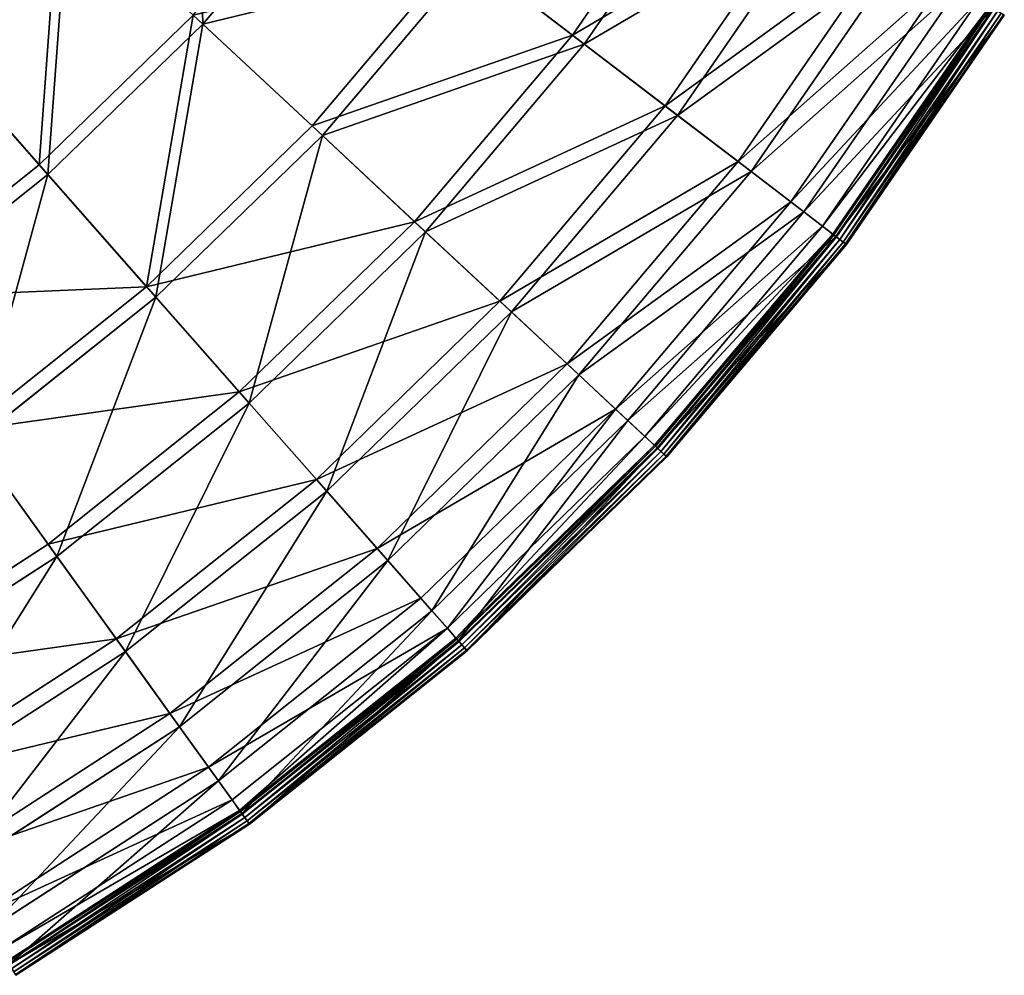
# Model space of a CAD drawing. Extents: x 0 to 1230, y 0 to 270.
# Tile 31 of 245: x 203 to 250, y 18 to 64. Entities that reach past the tile are written whole.
import ezdxf

# ---------------------------------------------------------------- set-up
doc = ezdxf.new("R2010")
doc.units = 0
doc.layers.get('0').update_dxf_attribs({"color": 13, "linetype": 'CONTINUOUS'})

# ---------------------------------------------------------------- blocks, each defined once
blk = doc.blocks.new('GROUP_6')
for p, q in [((229.505, 63.024, 62.412), (236.12, 72.62, 62.412)), ((236.726, 72.244, 62.794), (230.072, 62.591, 62.794)), ((218.531, 71.411, 84.507), (211.883, 63.545, 84.507)), ((205.456, 69.541, 94.193), (211.883, 63.545, 84.507)), ((233.924, 59.646, 50.667), (240.848, 69.692, 50.667)), ((241.484, 69.298, 50.977), (234.518, 59.192, 50.977)), ((237.406, 56.985, 38.433), (244.574, 67.385, 38.433)), ((217.092, 58.685, 73.557), (224.191, 67.085, 73.557)), ((224.726, 66.677, 74.007), (217.583, 58.226, 74.007)), ((229.505, 63.024, 62.412), (224.191, 67.085, 73.557)), ((224.726, 66.677, 74.007), (230.072, 62.591, 62.794)), ((245.233, 66.977, 38.668), (238.021, 56.515, 38.668)), ((239.917, 55.066, 25.83), (247.262, 65.721, 25.83)), ((247.936, 65.303, 25.988), (240.547, 54.584, 25.988)), ((241.433, 53.906, 12.977), (248.884, 64.716, 12.977)), ((241.926, 53.53, 0.363), (249.412, 64.389, 0.363)), ((249.466, 64.355, 0.165), (241.977, 53.491, 0.165)), ((204.082, 56.837, 83.993), (211.426, 63.971, 83.993)), ((217.092, 58.685, 73.557), (211.426, 63.971, 83.993)), ((249.569, 64.292, 13.057), (242.073, 53.417, 13.057)), ((249.598, 64.274, 0.024), (242.1, 53.397, 0.024)), ((242.263, 53.273, -0.02), (249.772, 64.166, -0.02)), ((242.421, 53.152, 0.044), (249.941, 64.061, 0.044)), ((242.533, 53.066, 0.199), (250.061, 63.987, 0.199)), ((242.568, 53.039, 0.403), (250.098, 63.964, 0.403)), ((204.082, 56.837, 83.993), (198.31, 63.395, 93.62)), ((211.883, 63.545, 84.507), (204.495, 56.368, 84.507)), ((211.883, 63.545, 84.507), (217.583, 58.226, 74.007)), ((198.687, 62.966, 94.193), (204.495, 56.368, 84.507)), ((221.981, 54.122, 62.412), (229.505, 63.024, 62.412)), ((233.924, 59.646, 50.667), (229.505, 63.024, 62.412)), ((230.072, 62.591, 62.794), (222.503, 53.636, 62.794)), ((230.072, 62.591, 62.794), (234.518, 59.192, 50.977)), ((226.048, 50.328, 50.667), (233.924, 59.646, 50.667)), ((237.406, 56.985, 38.433), (233.924, 59.646, 50.667)), ((234.518, 59.192, 50.977), (226.594, 49.818, 50.977)), ((234.518, 59.192, 50.977), (238.021, 56.515, 38.668)), ((209.203, 51.021, 73.557), (217.092, 58.685, 73.557)), ((217.583, 58.226, 74.007), (209.647, 50.516, 74.007)), ((221.981, 54.122, 62.412), (217.092, 58.685, 73.557)), ((217.583, 58.226, 74.007), (222.503, 53.636, 62.794)), ((196.075, 50.458, 83.993), (204.082, 56.837, 83.993)), ((209.203, 51.021, 73.557), (204.082, 56.837, 83.993)), ((229.252, 47.338, 38.433), (237.406, 56.985, 38.433)), ((239.917, 55.066, 25.83), (237.406, 56.985, 38.433)), ((204.495, 56.368, 84.507), (196.44, 49.95, 84.507)), ((204.495, 56.368, 84.507), (209.647, 50.516, 74.007)), ((238.021, 56.515, 38.668), (229.818, 46.81, 38.668)), ((238.021, 56.515, 38.668), (240.547, 54.584, 25.988)), ((231.563, 45.182, 25.83), (239.917, 55.066, 25.83)), ((241.433, 53.906, 12.977), (239.917, 55.066, 25.83)), ((240.547, 54.584, 25.988), (232.143, 44.64, 25.988)), ((240.547, 54.584, 25.988), (242.073, 53.417, 13.057)), ((213.622, 46.001, 62.412), (221.981, 54.122, 62.412)), ((226.048, 50.328, 50.667), (221.981, 54.122, 62.412)), ((222.503, 53.636, 62.794), (214.093, 45.466, 62.794)), ((222.503, 53.636, 62.794), (226.594, 49.818, 50.977)), ((232.959, 43.88, 12.977), (241.433, 53.906, 12.977)), ((233.412, 43.456, 0.363), (241.926, 53.53, 0.363)), ((241.926, 53.53, 0.363), (241.433, 53.906, 12.977)), ((241.926, 53.53, 0.363), (241.977, 53.491, 0.165)), ((241.977, 53.491, 0.165), (233.459, 43.413, 0.165)), ((242.073, 53.417, 13.057), (233.548, 43.33, 13.057)), ((242.1, 53.397, 0.024), (233.572, 43.307, 0.024)), ((233.722, 43.167, -0.02), (242.263, 53.273, -0.02)), ((233.868, 43.032, 0.044), (242.421, 53.152, 0.044)), ((233.97, 42.936, 0.199), (242.533, 53.066, 0.199)), ((241.977, 53.491, 0.165), (242.1, 53.397, 0.024)), ((242.073, 53.417, 13.057), (242.568, 53.039, 0.403)), ((242.1, 53.397, 0.024), (242.263, 53.273, -0.02)), ((242.421, 53.152, 0.044), (242.263, 53.273, -0.02)), ((242.533, 53.066, 0.199), (242.421, 53.152, 0.044)), ((242.568, 53.039, 0.403), (242.533, 53.066, 0.199)), ((234.003, 42.906, 0.403), (242.568, 53.039, 0.403)), ((200.6, 44.167, 73.557), (209.203, 51.021, 73.557)), ((213.622, 46.001, 62.412), (209.203, 51.021, 73.557)), ((209.647, 50.516, 74.007), (200.993, 43.621, 74.007)), ((209.647, 50.516, 74.007), (214.093, 45.466, 62.794)), ((217.297, 41.826, 50.667), (226.048, 50.328, 50.667)), ((229.252, 47.338, 38.433), (226.048, 50.328, 50.667)), ((226.594, 49.818, 50.977), (217.79, 41.265, 50.977)), ((226.594, 49.818, 50.977), (229.818, 46.81, 38.668)), ((220.192, 38.537, 38.433), (229.252, 47.338, 38.433)), ((231.563, 45.182, 25.83), (229.252, 47.338, 38.433)), ((229.818, 46.81, 38.668), (220.704, 37.956, 38.668)), ((229.818, 46.81, 38.668), (232.143, 44.64, 25.988)), ((204.506, 38.738, 62.412), (213.622, 46.001, 62.412)), ((217.297, 41.826, 50.667), (213.622, 46.001, 62.412)), ((214.093, 45.466, 62.794), (204.923, 38.159, 62.794)), ((214.093, 45.466, 62.794), (217.79, 41.265, 50.977)), ((222.281, 36.164, 25.83), (231.563, 45.182, 25.83)), ((232.959, 43.88, 12.977), (231.563, 45.182, 25.83)), ((232.143, 44.64, 25.988), (222.805, 35.569, 25.988)), ((232.143, 44.64, 25.988), (233.548, 43.33, 13.057)), ((204.506, 38.738, 62.412), (200.6, 44.167, 73.557)), ((223.542, 34.732, 12.977), (232.959, 43.88, 12.977)), ((233.412, 43.456, 0.363), (232.959, 43.88, 12.977)), ((200.993, 43.621, 74.007), (204.923, 38.159, 62.794)), ((223.952, 34.266, 0.363), (233.412, 43.456, 0.363)), ((233.459, 43.413, 0.165), (223.994, 34.218, 0.165)), ((233.548, 43.33, 13.057), (224.074, 34.127, 13.057)), ((233.572, 43.307, 0.024), (224.097, 34.102, 0.024)), ((233.412, 43.456, 0.363), (233.459, 43.413, 0.165)), ((233.459, 43.413, 0.165), (233.572, 43.307, 0.024)), ((233.548, 43.33, 13.057), (234.003, 42.906, 0.403)), ((233.572, 43.307, 0.024), (233.722, 43.167, -0.02)), ((224.232, 33.948, -0.02), (233.722, 43.167, -0.02)), ((224.363, 33.799, 0.044), (233.868, 43.032, 0.044)), ((224.456, 33.693, 0.199), (233.97, 42.936, 0.199)), ((224.486, 33.66, 0.403), (234.003, 42.906, 0.403)), ((233.868, 43.032, 0.044), (233.722, 43.167, -0.02)), ((233.97, 42.936, 0.199), (233.868, 43.032, 0.044)), ((234.003, 42.906, 0.403), (233.97, 42.936, 0.199)), ((207.754, 34.224, 50.667), (217.297, 41.826, 50.667)), ((220.192, 38.537, 38.433), (217.297, 41.826, 50.667)), ((217.79, 41.265, 50.977), (208.191, 33.617, 50.977)), ((217.79, 41.265, 50.977), (220.704, 37.956, 38.668)), ((194.722, 32.404, 62.412), (204.506, 38.738, 62.412)), ((207.754, 34.224, 50.667), (204.506, 38.738, 62.412)), ((210.313, 30.666, 38.433), (220.192, 38.537, 38.433)), ((222.281, 36.164, 25.83), (220.192, 38.537, 38.433)), ((204.923, 38.159, 62.794), (195.08, 31.787, 62.794)), ((204.923, 38.159, 62.794), (208.191, 33.617, 50.977)), ((220.704, 37.956, 38.668), (210.766, 30.038, 38.668)), ((220.704, 37.956, 38.668), (222.805, 35.569, 25.988)), ((212.159, 28.1, 25.83), (222.281, 36.164, 25.83)), ((223.542, 34.732, 12.977), (222.281, 36.164, 25.83)), ((222.805, 35.569, 25.988), (212.623, 27.456, 25.988)), ((222.805, 35.569, 25.988), (224.074, 34.127, 13.057)), ((213.274, 26.551, 12.977), (223.542, 34.732, 12.977)), ((223.952, 34.266, 0.363), (223.542, 34.732, 12.977)), ((197.512, 27.593, 50.667), (207.754, 34.224, 50.667)), ((210.313, 30.666, 38.433), (207.754, 34.224, 50.667)), ((213.636, 26.047, 0.363), (223.952, 34.266, 0.363)), ((223.994, 34.218, 0.165), (213.674, 25.995, 0.165)), ((224.074, 34.127, 13.057), (213.744, 25.897, 13.057)), ((224.097, 34.102, 0.024), (213.764, 25.87, 0.024)), ((213.884, 25.704, -0.02), (224.232, 33.948, -0.02)), ((223.952, 34.266, 0.363), (223.994, 34.218, 0.165)), ((223.994, 34.218, 0.165), (224.097, 34.102, 0.024)), ((224.074, 34.127, 13.057), (224.486, 33.66, 0.403)), ((224.097, 34.102, 0.024), (224.232, 33.948, -0.02)), ((224.363, 33.799, 0.044), (224.232, 33.948, -0.02)), ((208.191, 33.617, 50.977), (197.887, 26.946, 50.977)), ((208.191, 33.617, 50.977), (210.766, 30.038, 38.668)), ((214, 25.542, 0.044), (224.363, 33.799, 0.044)), ((214.082, 25.428, 0.199), (224.456, 33.693, 0.199)), ((214.108, 25.392, 0.403), (224.486, 33.66, 0.403)), ((224.456, 33.693, 0.199), (224.363, 33.799, 0.044)), ((224.486, 33.66, 0.403), (224.456, 33.693, 0.199)), ((199.711, 23.802, 38.433), (210.313, 30.666, 38.433)), ((212.159, 28.1, 25.83), (210.313, 30.666, 38.433)), ((210.766, 30.038, 38.668), (200.099, 23.132, 38.668)), ((210.766, 30.038, 38.668), (212.623, 27.456, 25.988)), ((201.296, 21.067, 25.83), (212.159, 28.1, 25.83)), ((213.274, 26.551, 12.977), (212.159, 28.1, 25.83)), ((212.623, 27.456, 25.988), (201.694, 20.381, 25.988)), ((212.623, 27.456, 25.988), (213.744, 25.897, 13.057)), ((202.254, 19.416, 12.977), (213.274, 26.551, 12.977)), ((213.636, 26.047, 0.363), (213.274, 26.551, 12.977)), ((202.565, 18.879, 0.363), (213.636, 26.047, 0.363)), ((213.674, 25.995, 0.165), (202.597, 18.824, 0.165)), ((213.744, 25.897, 13.057), (202.658, 18.719, 13.057)), ((213.764, 25.87, 0.024), (202.675, 18.69, 0.024)), ((213.636, 26.047, 0.363), (213.674, 25.995, 0.165)), ((213.674, 25.995, 0.165), (213.764, 25.87, 0.024)), ((213.744, 25.897, 13.057), (214.108, 25.392, 0.403)), ((213.764, 25.87, 0.024), (213.884, 25.704, -0.02)), ((202.777, 18.513, -0.02), (213.884, 25.704, -0.02)), ((202.877, 18.341, 0.044), (214, 25.542, 0.044)), ((202.948, 18.219, 0.199), (214.082, 25.428, 0.199)), ((202.97, 18.181, 0.403), (214.108, 25.392, 0.403)), ((214, 25.542, 0.044), (213.884, 25.704, -0.02)), ((214.082, 25.428, 0.199), (214, 25.542, 0.044)), ((214.108, 25.392, 0.403), (214.082, 25.428, 0.199))]:
    blk.add_line(p, q)
mesh = blk.add_polyface()
corners = [(211.883, 63.545, 84.507), (211.548, 76.749, 94.193), (205.456, 69.541, 94.193), (218.531, 71.411, 84.507)]
mesh.append_faces([[corners[k] for k in face] for face in [(0, 1, 2), (1, 0, 3)]], dxfattribs={"vtx0": -1})
mesh = blk.add_polyface()
corners = [(197.991, 76.507, 102.346), (198.31, 63.395, 93.62), (191.941, 70.63, 102.346), (205.038, 69.931, 93.62)]
mesh.append_faces([[corners[k] for k in face] for face in [(0, 1, 2), (1, 0, 3)]], dxfattribs={"vtx0": -1})
mesh = blk.add_polyface()
corners = [(198.687, 62.966, 94.193), (198.366, 76.157, 102.972), (192.279, 70.245, 102.972), (205.456, 69.541, 94.193)]
mesh.append_faces([[corners[k] for k in face] for face in [(0, 1, 2), (1, 0, 3)]], dxfattribs={"vtx0": -1})
mesh = blk.add_polyface()
corners = [(224.191, 67.085, 73.557), (236.12, 72.62, 62.412), (229.505, 63.024, 62.412), (230.434, 76.141, 73.557)]
mesh.append_faces([[corners[k] for k in face] for face in [(0, 1, 2), (1, 0, 3)]], dxfattribs={"vtx0": -1})
mesh = blk.add_polyface()
corners = [(236.726, 72.244, 62.794), (224.726, 66.677, 74.007), (230.072, 62.591, 62.794), (231.006, 75.787, 74.007)]
mesh.append_faces([[corners[k] for k in face] for face in [(0, 1, 2), (1, 0, 3)]], dxfattribs={"vtx0": -1})
mesh = blk.add_polyface()
corners = [(229.505, 63.024, 62.412), (240.848, 69.692, 50.667), (233.924, 59.646, 50.667), (236.12, 72.62, 62.412)]
mesh.append_faces([[corners[k] for k in face] for face in [(0, 1, 2), (1, 0, 3)]], dxfattribs={"vtx0": -1})
mesh = blk.add_polyface()
corners = [(241.484, 69.298, 50.977), (230.072, 62.591, 62.794), (234.518, 59.192, 50.977), (236.726, 72.244, 62.794)]
mesh.append_faces([[corners[k] for k in face] for face in [(0, 1, 2), (1, 0, 3)]], dxfattribs={"vtx0": -1})
mesh = blk.add_polyface()
corners = [(211.426, 63.971, 83.993), (224.191, 67.085, 73.557), (217.092, 58.685, 73.557), (218.035, 71.791, 83.993)]
mesh.append_faces([[corners[k] for k in face] for face in [(0, 1, 2), (1, 0, 3)]], dxfattribs={"vtx0": -1})
mesh = blk.add_polyface()
corners = [(224.726, 66.677, 74.007), (211.883, 63.545, 84.507), (217.583, 58.226, 74.007), (218.531, 71.411, 84.507)]
mesh.append_faces([[corners[k] for k in face] for face in [(0, 1, 2), (1, 0, 3)]], dxfattribs={"vtx0": -1})
mesh = blk.add_polyface()
corners = [(205.038, 69.931, 93.62), (204.082, 56.837, 83.993), (198.31, 63.395, 93.62), (211.426, 63.971, 83.993)]
mesh.append_faces([[corners[k] for k in face] for face in [(0, 1, 2), (1, 0, 3)]], dxfattribs={"vtx0": -1})
mesh = blk.add_polyface()
corners = [(204.495, 56.368, 84.507), (205.456, 69.541, 94.193), (198.687, 62.966, 94.193), (211.883, 63.545, 84.507)]
mesh.append_faces([[corners[k] for k in face] for face in [(0, 1, 2), (1, 0, 3)]], dxfattribs={"vtx0": -1})
mesh = blk.add_polyface()
corners = [(233.924, 59.646, 50.667), (244.574, 67.385, 38.433), (237.406, 56.985, 38.433), (240.848, 69.692, 50.667)]
mesh.append_faces([[corners[k] for k in face] for face in [(0, 1, 2), (1, 0, 3)]], dxfattribs={"vtx0": -1})
mesh = blk.add_polyface()
corners = [(245.233, 66.977, 38.668), (234.518, 59.192, 50.977), (238.021, 56.515, 38.668), (241.484, 69.298, 50.977)]
mesh.append_faces([[corners[k] for k in face] for face in [(0, 1, 2), (1, 0, 3)]], dxfattribs={"vtx0": -1})
mesh = blk.add_polyface()
corners = [(237.406, 56.985, 38.433), (247.262, 65.721, 25.83), (239.917, 55.066, 25.83), (244.574, 67.385, 38.433)]
mesh.append_faces([[corners[k] for k in face] for face in [(0, 1, 2), (1, 0, 3)]], dxfattribs={"vtx0": -1})
mesh = blk.add_polyface()
corners = [(217.092, 58.685, 73.557), (229.505, 63.024, 62.412), (221.981, 54.122, 62.412), (224.191, 67.085, 73.557)]
mesh.append_faces([[corners[k] for k in face] for face in [(0, 1, 2), (1, 0, 3)]], dxfattribs={"vtx0": -1})
mesh = blk.add_polyface()
corners = [(230.072, 62.591, 62.794), (217.583, 58.226, 74.007), (222.503, 53.636, 62.794), (224.726, 66.677, 74.007)]
mesh.append_faces([[corners[k] for k in face] for face in [(0, 1, 2), (1, 0, 3)]], dxfattribs={"vtx0": -1})
mesh = blk.add_polyface()
corners = [(247.936, 65.303, 25.988), (238.021, 56.515, 38.668), (240.547, 54.584, 25.988), (245.233, 66.977, 38.668)]
mesh.append_faces([[corners[k] for k in face] for face in [(0, 1, 2), (1, 0, 3)]], dxfattribs={"vtx0": -1})
mesh = blk.add_polyface()
corners = [(239.917, 55.066, 25.83), (248.884, 64.716, 12.977), (241.433, 53.906, 12.977), (247.262, 65.721, 25.83)]
mesh.append_faces([[corners[k] for k in face] for face in [(0, 1, 2), (1, 0, 3)]], dxfattribs={"vtx0": -1})
mesh = blk.add_polyface()
corners = [(249.569, 64.292, 13.057), (240.547, 54.584, 25.988), (242.073, 53.417, 13.057), (247.936, 65.303, 25.988)]
mesh.append_faces([[corners[k] for k in face] for face in [(0, 1, 2), (1, 0, 3)]], dxfattribs={"vtx0": -1})
mesh = blk.add_polyface()
corners = [(241.433, 53.906, 12.977), (249.412, 64.389, 0.363), (241.926, 53.53, 0.363), (248.884, 64.716, 12.977)]
mesh.append_faces([[corners[k] for k in face] for face in [(0, 1, 2), (1, 0, 3)]], dxfattribs={"vtx0": -1})
mesh = blk.add_polyface()
corners = [(241.926, 53.53, 0.363), (249.466, 64.355, 0.165), (241.977, 53.491, 0.165), (249.412, 64.389, 0.363)]
mesh.append_faces([[corners[k] for k in face] for face in [(0, 1, 2), (1, 0, 3)]], dxfattribs={"vtx0": -1})
mesh = blk.add_polyface()
corners = [(249.466, 64.355, 0.165), (242.1, 53.397, 0.024), (241.977, 53.491, 0.165), (249.598, 64.274, 0.024)]
mesh.append_faces([[corners[k] for k in face] for face in [(0, 1, 2), (1, 0, 3)]], dxfattribs={"vtx0": -1})
mesh = blk.add_polyface()
corners = [(211.426, 63.971, 83.993), (209.203, 51.021, 73.557), (204.082, 56.837, 83.993), (217.092, 58.685, 73.557)]
mesh.append_faces([[corners[k] for k in face] for face in [(0, 1, 2), (1, 0, 3)]], dxfattribs={"vtx0": -1})
mesh = blk.add_polyface()
corners = [(250.098, 63.964, 0.403), (242.073, 53.417, 13.057), (242.568, 53.039, 0.403), (249.569, 64.292, 13.057)]
mesh.append_faces([[corners[k] for k in face] for face in [(0, 1, 2), (1, 0, 3)]], dxfattribs={"vtx0": -1})
mesh = blk.add_polyface()
corners = [(249.598, 64.274, 0.024), (242.263, 53.273, -0.02), (242.1, 53.397, 0.024), (249.772, 64.166, -0.02)]
mesh.append_faces([[corners[k] for k in face] for face in [(0, 1, 2), (1, 0, 3)]], dxfattribs={"vtx0": -1})
mesh = blk.add_polyface()
corners = [(249.772, 64.166, -0.02), (242.421, 53.152, 0.044), (242.263, 53.273, -0.02), (249.941, 64.061, 0.044)]
mesh.append_faces([[corners[k] for k in face] for face in [(0, 1, 2), (1, 0, 3)]], dxfattribs={"vtx0": -1})
mesh = blk.add_polyface()
corners = [(249.941, 64.061, 0.044), (242.533, 53.066, 0.199), (242.421, 53.152, 0.044), (250.061, 63.987, 0.199)]
mesh.append_faces([[corners[k] for k in face] for face in [(0, 1, 2), (1, 0, 3)]], dxfattribs={"vtx0": -1})
mesh = blk.add_polyface()
corners = [(242.533, 53.066, 0.199), (250.098, 63.964, 0.403), (242.568, 53.039, 0.403), (250.061, 63.987, 0.199)]
mesh.append_faces([[corners[k] for k in face] for face in [(0, 1, 2), (1, 0, 3)]], dxfattribs={"vtx0": -1})
mesh = blk.add_polyface()
corners = [(198.31, 63.395, 93.62), (196.075, 50.458, 83.993), (190.973, 57.549, 93.62), (204.082, 56.837, 83.993)]
mesh.append_faces([[corners[k] for k in face] for face in [(0, 1, 2), (1, 0, 3)]], dxfattribs={"vtx0": -1})
mesh = blk.add_polyface()
corners = [(209.647, 50.516, 74.007), (211.883, 63.545, 84.507), (204.495, 56.368, 84.507), (217.583, 58.226, 74.007)]
mesh.append_faces([[corners[k] for k in face] for face in [(0, 1, 2), (1, 0, 3)]], dxfattribs={"vtx0": -1})
mesh = blk.add_polyface()
corners = [(196.44, 49.95, 84.507), (198.687, 62.966, 94.193), (191.306, 57.085, 94.193), (204.495, 56.368, 84.507)]
mesh.append_faces([[corners[k] for k in face] for face in [(0, 1, 2), (1, 0, 3)]], dxfattribs={"vtx0": -1})
mesh = blk.add_polyface()
corners = [(221.981, 54.122, 62.412), (233.924, 59.646, 50.667), (226.048, 50.328, 50.667), (229.505, 63.024, 62.412)]
mesh.append_faces([[corners[k] for k in face] for face in [(0, 1, 2), (1, 0, 3)]], dxfattribs={"vtx0": -1})
mesh = blk.add_polyface()
corners = [(234.518, 59.192, 50.977), (222.503, 53.636, 62.794), (226.594, 49.818, 50.977), (230.072, 62.591, 62.794)]
mesh.append_faces([[corners[k] for k in face] for face in [(0, 1, 2), (1, 0, 3)]], dxfattribs={"vtx0": -1})
mesh = blk.add_polyface()
corners = [(226.048, 50.328, 50.667), (237.406, 56.985, 38.433), (229.252, 47.338, 38.433), (233.924, 59.646, 50.667)]
mesh.append_faces([[corners[k] for k in face] for face in [(0, 1, 2), (1, 0, 3)]], dxfattribs={"vtx0": -1})
mesh = blk.add_polyface()
corners = [(238.021, 56.515, 38.668), (226.594, 49.818, 50.977), (229.818, 46.81, 38.668), (234.518, 59.192, 50.977)]
mesh.append_faces([[corners[k] for k in face] for face in [(0, 1, 2), (1, 0, 3)]], dxfattribs={"vtx0": -1})
mesh = blk.add_polyface()
corners = [(209.203, 51.021, 73.557), (221.981, 54.122, 62.412), (213.622, 46.001, 62.412), (217.092, 58.685, 73.557)]
mesh.append_faces([[corners[k] for k in face] for face in [(0, 1, 2), (1, 0, 3)]], dxfattribs={"vtx0": -1})
mesh = blk.add_polyface()
corners = [(217.583, 58.226, 74.007), (214.093, 45.466, 62.794), (222.503, 53.636, 62.794), (209.647, 50.516, 74.007)]
mesh.append_faces([[corners[k] for k in face] for face in [(0, 1, 2), (1, 0, 3)]], dxfattribs={"vtx0": -1})
mesh = blk.add_polyface()
corners = [(196.075, 50.458, 83.993), (209.203, 51.021, 73.557), (200.6, 44.167, 73.557), (204.082, 56.837, 83.993)]
mesh.append_faces([[corners[k] for k in face] for face in [(0, 1, 2), (1, 0, 3)]], dxfattribs={"vtx0": -1})
mesh = blk.add_polyface()
corners = [(229.252, 47.338, 38.433), (239.917, 55.066, 25.83), (231.563, 45.182, 25.83), (237.406, 56.985, 38.433)]
mesh.append_faces([[corners[k] for k in face] for face in [(0, 1, 2), (1, 0, 3)]], dxfattribs={"vtx0": -1})
mesh = blk.add_polyface()
corners = [(204.495, 56.368, 84.507), (200.993, 43.621, 74.007), (209.647, 50.516, 74.007), (196.44, 49.95, 84.507)]
mesh.append_faces([[corners[k] for k in face] for face in [(0, 1, 2), (1, 0, 3)]], dxfattribs={"vtx0": -1})
mesh = blk.add_polyface()
corners = [(240.547, 54.584, 25.988), (229.818, 46.81, 38.668), (232.143, 44.64, 25.988), (238.021, 56.515, 38.668)]
mesh.append_faces([[corners[k] for k in face] for face in [(0, 1, 2), (1, 0, 3)]], dxfattribs={"vtx0": -1})
mesh = blk.add_polyface()
corners = [(231.563, 45.182, 25.83), (241.433, 53.906, 12.977), (232.959, 43.88, 12.977), (239.917, 55.066, 25.83)]
mesh.append_faces([[corners[k] for k in face] for face in [(0, 1, 2), (1, 0, 3)]], dxfattribs={"vtx0": -1})
mesh = blk.add_polyface()
corners = [(242.073, 53.417, 13.057), (232.143, 44.64, 25.988), (233.548, 43.33, 13.057), (240.547, 54.584, 25.988)]
mesh.append_faces([[corners[k] for k in face] for face in [(0, 1, 2), (1, 0, 3)]], dxfattribs={"vtx0": -1})
mesh = blk.add_polyface()
corners = [(213.622, 46.001, 62.412), (226.048, 50.328, 50.667), (217.297, 41.826, 50.667), (221.981, 54.122, 62.412)]
mesh.append_faces([[corners[k] for k in face] for face in [(0, 1, 2), (1, 0, 3)]], dxfattribs={"vtx0": -1})
mesh = blk.add_polyface()
corners = [(222.503, 53.636, 62.794), (217.79, 41.265, 50.977), (226.594, 49.818, 50.977), (214.093, 45.466, 62.794)]
mesh.append_faces([[corners[k] for k in face] for face in [(0, 1, 2), (1, 0, 3)]], dxfattribs={"vtx0": -1})
mesh = blk.add_polyface()
corners = [(232.959, 43.88, 12.977), (241.926, 53.53, 0.363), (233.412, 43.456, 0.363), (241.433, 53.906, 12.977)]
mesh.append_faces([[corners[k] for k in face] for face in [(0, 1, 2), (1, 0, 3)]], dxfattribs={"vtx0": -1})
mesh = blk.add_polyface()
corners = [(233.412, 43.456, 0.363), (241.977, 53.491, 0.165), (233.459, 43.413, 0.165), (241.926, 53.53, 0.363)]
mesh.append_faces([[corners[k] for k in face] for face in [(0, 1, 2), (1, 0, 3)]], dxfattribs={"vtx0": -1})
mesh = blk.add_polyface()
corners = [(241.977, 53.491, 0.165), (233.572, 43.307, 0.024), (233.459, 43.413, 0.165), (242.1, 53.397, 0.024)]
mesh.append_faces([[corners[k] for k in face] for face in [(0, 1, 2), (1, 0, 3)]], dxfattribs={"vtx0": -1})
mesh = blk.add_polyface()
corners = [(242.568, 53.039, 0.403), (233.548, 43.33, 13.057), (234.003, 42.906, 0.403), (242.073, 53.417, 13.057)]
mesh.append_faces([[corners[k] for k in face] for face in [(0, 1, 2), (1, 0, 3)]], dxfattribs={"vtx0": -1})
mesh = blk.add_polyface()
corners = [(242.1, 53.397, 0.024), (233.722, 43.167, -0.02), (233.572, 43.307, 0.024), (242.263, 53.273, -0.02)]
mesh.append_faces([[corners[k] for k in face] for face in [(0, 1, 2), (1, 0, 3)]], dxfattribs={"vtx0": -1})
mesh = blk.add_polyface()
corners = [(242.263, 53.273, -0.02), (233.868, 43.032, 0.044), (233.722, 43.167, -0.02), (242.421, 53.152, 0.044)]
mesh.append_faces([[corners[k] for k in face] for face in [(0, 1, 2), (1, 0, 3)]], dxfattribs={"vtx0": -1})
mesh = blk.add_polyface()
corners = [(242.421, 53.152, 0.044), (233.97, 42.936, 0.199), (233.868, 43.032, 0.044), (242.533, 53.066, 0.199)]
mesh.append_faces([[corners[k] for k in face] for face in [(0, 1, 2), (1, 0, 3)]], dxfattribs={"vtx0": -1})
mesh = blk.add_polyface()
corners = [(233.97, 42.936, 0.199), (242.568, 53.039, 0.403), (234.003, 42.906, 0.403), (242.533, 53.066, 0.199)]
mesh.append_faces([[corners[k] for k in face] for face in [(0, 1, 2), (1, 0, 3)]], dxfattribs={"vtx0": -1})
mesh = blk.add_polyface()
corners = [(200.6, 44.167, 73.557), (213.622, 46.001, 62.412), (204.506, 38.738, 62.412), (209.203, 51.021, 73.557)]
mesh.append_faces([[corners[k] for k in face] for face in [(0, 1, 2), (1, 0, 3)]], dxfattribs={"vtx0": -1})
mesh = blk.add_polyface()
corners = [(209.647, 50.516, 74.007), (204.923, 38.159, 62.794), (214.093, 45.466, 62.794), (200.993, 43.621, 74.007)]
mesh.append_faces([[corners[k] for k in face] for face in [(0, 1, 2), (1, 0, 3)]], dxfattribs={"vtx0": -1})
mesh = blk.add_polyface()
corners = [(217.297, 41.826, 50.667), (229.252, 47.338, 38.433), (220.192, 38.537, 38.433), (226.048, 50.328, 50.667)]
mesh.append_faces([[corners[k] for k in face] for face in [(0, 1, 2), (1, 0, 3)]], dxfattribs={"vtx0": -1})
mesh = blk.add_polyface()
corners = [(226.594, 49.818, 50.977), (220.704, 37.956, 38.668), (229.818, 46.81, 38.668), (217.79, 41.265, 50.977)]
mesh.append_faces([[corners[k] for k in face] for face in [(0, 1, 2), (1, 0, 3)]], dxfattribs={"vtx0": -1})
mesh = blk.add_polyface()
corners = [(220.192, 38.537, 38.433), (231.563, 45.182, 25.83), (222.281, 36.164, 25.83), (229.252, 47.338, 38.433)]
mesh.append_faces([[corners[k] for k in face] for face in [(0, 1, 2), (1, 0, 3)]], dxfattribs={"vtx0": -1})
mesh = blk.add_polyface()
corners = [(229.818, 46.81, 38.668), (222.805, 35.569, 25.988), (232.143, 44.64, 25.988), (220.704, 37.956, 38.668)]
mesh.append_faces([[corners[k] for k in face] for face in [(0, 1, 2), (1, 0, 3)]], dxfattribs={"vtx0": -1})
mesh = blk.add_polyface()
corners = [(204.506, 38.738, 62.412), (217.297, 41.826, 50.667), (207.754, 34.224, 50.667), (213.622, 46.001, 62.412)]
mesh.append_faces([[corners[k] for k in face] for face in [(0, 1, 2), (1, 0, 3)]], dxfattribs={"vtx0": -1})
mesh = blk.add_polyface()
corners = [(214.093, 45.466, 62.794), (208.191, 33.617, 50.977), (217.79, 41.265, 50.977), (204.923, 38.159, 62.794)]
mesh.append_faces([[corners[k] for k in face] for face in [(0, 1, 2), (1, 0, 3)]], dxfattribs={"vtx0": -1})
mesh = blk.add_polyface()
corners = [(223.542, 34.732, 12.977), (231.563, 45.182, 25.83), (232.959, 43.88, 12.977), (222.281, 36.164, 25.83)]
mesh.append_faces([[corners[k] for k in face] for face in [(0, 1, 2), (1, 0, 3)]], dxfattribs={"vtx0": -1})
mesh = blk.add_polyface()
corners = [(232.143, 44.64, 25.988), (224.074, 34.127, 13.057), (233.548, 43.33, 13.057), (222.805, 35.569, 25.988)]
mesh.append_faces([[corners[k] for k in face] for face in [(0, 1, 2), (1, 0, 3)]], dxfattribs={"vtx0": -1})
mesh = blk.add_polyface()
corners = [(194.722, 32.404, 62.412), (200.6, 44.167, 73.557), (204.506, 38.738, 62.412), (191.368, 38.19, 73.557)]
mesh.append_faces([[corners[k] for k in face] for face in [(0, 1, 2), (1, 0, 3)]], dxfattribs={"vtx0": -1})
mesh = blk.add_polyface()
corners = [(223.952, 34.266, 0.363), (232.959, 43.88, 12.977), (233.412, 43.456, 0.363), (223.542, 34.732, 12.977)]
mesh.append_faces([[corners[k] for k in face] for face in [(0, 1, 2), (1, 0, 3)]], dxfattribs={"vtx0": -1})
mesh = blk.add_polyface()
corners = [(200.993, 43.621, 74.007), (195.08, 31.787, 62.794), (204.923, 38.159, 62.794), (191.705, 37.608, 74.007)]
mesh.append_faces([[corners[k] for k in face] for face in [(0, 1, 2), (1, 0, 3)]], dxfattribs={"vtx0": -1})
mesh = blk.add_polyface()
corners = [(223.994, 34.218, 0.165), (233.412, 43.456, 0.363), (233.459, 43.413, 0.165), (223.952, 34.266, 0.363)]
mesh.append_faces([[corners[k] for k in face] for face in [(0, 1, 2), (1, 0, 3)]], dxfattribs={"vtx0": -1})
mesh = blk.add_polyface()
corners = [(233.459, 43.413, 0.165), (224.097, 34.102, 0.024), (223.994, 34.218, 0.165), (233.572, 43.307, 0.024)]
mesh.append_faces([[corners[k] for k in face] for face in [(0, 1, 2), (1, 0, 3)]], dxfattribs={"vtx0": -1})
mesh = blk.add_polyface()
corners = [(233.548, 43.33, 13.057), (224.486, 33.66, 0.403), (234.003, 42.906, 0.403), (224.074, 34.127, 13.057)]
mesh.append_faces([[corners[k] for k in face] for face in [(0, 1, 2), (1, 0, 3)]], dxfattribs={"vtx0": -1})
mesh = blk.add_polyface()
corners = [(233.572, 43.307, 0.024), (224.232, 33.948, -0.02), (224.097, 34.102, 0.024), (233.722, 43.167, -0.02)]
mesh.append_faces([[corners[k] for k in face] for face in [(0, 1, 2), (1, 0, 3)]], dxfattribs={"vtx0": -1})
mesh = blk.add_polyface()
corners = [(233.722, 43.167, -0.02), (224.363, 33.799, 0.044), (224.232, 33.948, -0.02), (233.868, 43.032, 0.044)]
mesh.append_faces([[corners[k] for k in face] for face in [(0, 1, 2), (1, 0, 3)]], dxfattribs={"vtx0": -1})
mesh = blk.add_polyface()
corners = [(233.868, 43.032, 0.044), (224.456, 33.693, 0.199), (224.363, 33.799, 0.044), (233.97, 42.936, 0.199)]
mesh.append_faces([[corners[k] for k in face] for face in [(0, 1, 2), (1, 0, 3)]], dxfattribs={"vtx0": -1})
mesh = blk.add_polyface()
corners = [(233.97, 42.936, 0.199), (224.486, 33.66, 0.403), (224.456, 33.693, 0.199), (234.003, 42.906, 0.403)]
mesh.append_faces([[corners[k] for k in face] for face in [(0, 1, 2), (1, 0, 3)]], dxfattribs={"vtx0": -1})
mesh = blk.add_polyface()
corners = [(207.754, 34.224, 50.667), (220.192, 38.537, 38.433), (210.313, 30.666, 38.433), (217.297, 41.826, 50.667)]
mesh.append_faces([[corners[k] for k in face] for face in [(0, 1, 2), (1, 0, 3)]], dxfattribs={"vtx0": -1})
mesh = blk.add_polyface()
corners = [(217.79, 41.265, 50.977), (210.766, 30.038, 38.668), (220.704, 37.956, 38.668), (208.191, 33.617, 50.977)]
mesh.append_faces([[corners[k] for k in face] for face in [(0, 1, 2), (1, 0, 3)]], dxfattribs={"vtx0": -1})
mesh = blk.add_polyface()
corners = [(194.722, 32.404, 62.412), (207.754, 34.224, 50.667), (197.512, 27.593, 50.667), (204.506, 38.738, 62.412)]
mesh.append_faces([[corners[k] for k in face] for face in [(0, 1, 2), (1, 0, 3)]], dxfattribs={"vtx0": -1})
mesh = blk.add_polyface()
corners = [(210.313, 30.666, 38.433), (222.281, 36.164, 25.83), (212.159, 28.1, 25.83), (220.192, 38.537, 38.433)]
mesh.append_faces([[corners[k] for k in face] for face in [(0, 1, 2), (1, 0, 3)]], dxfattribs={"vtx0": -1})
mesh = blk.add_polyface()
corners = [(204.923, 38.159, 62.794), (197.887, 26.946, 50.977), (208.191, 33.617, 50.977), (195.08, 31.787, 62.794)]
mesh.append_faces([[corners[k] for k in face] for face in [(0, 1, 2), (1, 0, 3)]], dxfattribs={"vtx0": -1})
mesh = blk.add_polyface()
corners = [(220.704, 37.956, 38.668), (212.623, 27.456, 25.988), (222.805, 35.569, 25.988), (210.766, 30.038, 38.668)]
mesh.append_faces([[corners[k] for k in face] for face in [(0, 1, 2), (1, 0, 3)]], dxfattribs={"vtx0": -1})
mesh = blk.add_polyface()
corners = [(212.159, 28.1, 25.83), (223.542, 34.732, 12.977), (213.274, 26.551, 12.977), (222.281, 36.164, 25.83)]
mesh.append_faces([[corners[k] for k in face] for face in [(0, 1, 2), (1, 0, 3)]], dxfattribs={"vtx0": -1})
mesh = blk.add_polyface()
corners = [(222.805, 35.569, 25.988), (213.744, 25.897, 13.057), (224.074, 34.127, 13.057), (212.623, 27.456, 25.988)]
mesh.append_faces([[corners[k] for k in face] for face in [(0, 1, 2), (1, 0, 3)]], dxfattribs={"vtx0": -1})
mesh = blk.add_polyface()
corners = [(213.636, 26.047, 0.363), (223.542, 34.732, 12.977), (223.952, 34.266, 0.363), (213.274, 26.551, 12.977)]
mesh.append_faces([[corners[k] for k in face] for face in [(0, 1, 2), (1, 0, 3)]], dxfattribs={"vtx0": -1})
mesh = blk.add_polyface()
corners = [(197.512, 27.593, 50.667), (210.313, 30.666, 38.433), (199.711, 23.802, 38.433), (207.754, 34.224, 50.667)]
mesh.append_faces([[corners[k] for k in face] for face in [(0, 1, 2), (1, 0, 3)]], dxfattribs={"vtx0": -1})
mesh = blk.add_polyface()
corners = [(213.674, 25.995, 0.165), (223.952, 34.266, 0.363), (223.994, 34.218, 0.165), (213.636, 26.047, 0.363)]
mesh.append_faces([[corners[k] for k in face] for face in [(0, 1, 2), (1, 0, 3)]], dxfattribs={"vtx0": -1})
mesh = blk.add_polyface()
corners = [(223.994, 34.218, 0.165), (213.764, 25.87, 0.024), (213.674, 25.995, 0.165), (224.097, 34.102, 0.024)]
mesh.append_faces([[corners[k] for k in face] for face in [(0, 1, 2), (1, 0, 3)]], dxfattribs={"vtx0": -1})
mesh = blk.add_polyface()
corners = [(224.074, 34.127, 13.057), (214.108, 25.392, 0.403), (224.486, 33.66, 0.403), (213.744, 25.897, 13.057)]
mesh.append_faces([[corners[k] for k in face] for face in [(0, 1, 2), (1, 0, 3)]], dxfattribs={"vtx0": -1})
mesh = blk.add_polyface()
corners = [(224.097, 34.102, 0.024), (213.884, 25.704, -0.02), (213.764, 25.87, 0.024), (224.232, 33.948, -0.02)]
mesh.append_faces([[corners[k] for k in face] for face in [(0, 1, 2), (1, 0, 3)]], dxfattribs={"vtx0": -1})
mesh = blk.add_polyface()
corners = [(224.232, 33.948, -0.02), (214, 25.542, 0.044), (213.884, 25.704, -0.02), (224.363, 33.799, 0.044)]
mesh.append_faces([[corners[k] for k in face] for face in [(0, 1, 2), (1, 0, 3)]], dxfattribs={"vtx0": -1})
mesh = blk.add_polyface()
corners = [(208.191, 33.617, 50.977), (200.099, 23.132, 38.668), (210.766, 30.038, 38.668), (197.887, 26.946, 50.977)]
mesh.append_faces([[corners[k] for k in face] for face in [(0, 1, 2), (1, 0, 3)]], dxfattribs={"vtx0": -1})
mesh = blk.add_polyface()
corners = [(224.363, 33.799, 0.044), (214.082, 25.428, 0.199), (214, 25.542, 0.044), (224.456, 33.693, 0.199)]
mesh.append_faces([[corners[k] for k in face] for face in [(0, 1, 2), (1, 0, 3)]], dxfattribs={"vtx0": -1})
mesh = blk.add_polyface()
corners = [(224.456, 33.693, 0.199), (214.108, 25.392, 0.403), (214.082, 25.428, 0.199), (224.486, 33.66, 0.403)]
mesh.append_faces([[corners[k] for k in face] for face in [(0, 1, 2), (1, 0, 3)]], dxfattribs={"vtx0": -1})
mesh = blk.add_polyface()
corners = [(199.711, 23.802, 38.433), (212.159, 28.1, 25.83), (201.296, 21.067, 25.83), (210.313, 30.666, 38.433)]
mesh.append_faces([[corners[k] for k in face] for face in [(0, 1, 2), (1, 0, 3)]], dxfattribs={"vtx0": -1})
mesh = blk.add_polyface()
corners = [(210.766, 30.038, 38.668), (201.694, 20.381, 25.988), (212.623, 27.456, 25.988), (200.099, 23.132, 38.668)]
mesh.append_faces([[corners[k] for k in face] for face in [(0, 1, 2), (1, 0, 3)]], dxfattribs={"vtx0": -1})
mesh = blk.add_polyface()
corners = [(201.296, 21.067, 25.83), (213.274, 26.551, 12.977), (202.254, 19.416, 12.977), (212.159, 28.1, 25.83)]
mesh.append_faces([[corners[k] for k in face] for face in [(0, 1, 2), (1, 0, 3)]], dxfattribs={"vtx0": -1})
mesh = blk.add_polyface()
corners = [(212.623, 27.456, 25.988), (202.658, 18.719, 13.057), (213.744, 25.897, 13.057), (201.694, 20.381, 25.988)]
mesh.append_faces([[corners[k] for k in face] for face in [(0, 1, 2), (1, 0, 3)]], dxfattribs={"vtx0": -1})
mesh = blk.add_polyface()
corners = [(202.254, 19.416, 12.977), (213.636, 26.047, 0.363), (202.565, 18.879, 0.363), (213.274, 26.551, 12.977)]
mesh.append_faces([[corners[k] for k in face] for face in [(0, 1, 2), (1, 0, 3)]], dxfattribs={"vtx0": -1})
mesh = blk.add_polyface()
corners = [(202.565, 18.879, 0.363), (213.674, 25.995, 0.165), (202.597, 18.824, 0.165), (213.636, 26.047, 0.363)]
mesh.append_faces([[corners[k] for k in face] for face in [(0, 1, 2), (1, 0, 3)]], dxfattribs={"vtx0": -1})
mesh = blk.add_polyface()
corners = [(213.674, 25.995, 0.165), (202.675, 18.69, 0.024), (202.597, 18.824, 0.165), (213.764, 25.87, 0.024)]
mesh.append_faces([[corners[k] for k in face] for face in [(0, 1, 2), (1, 0, 3)]], dxfattribs={"vtx0": -1})
mesh = blk.add_polyface()
corners = [(214.108, 25.392, 0.403), (202.658, 18.719, 13.057), (202.97, 18.181, 0.403), (213.744, 25.897, 13.057)]
mesh.append_faces([[corners[k] for k in face] for face in [(0, 1, 2), (1, 0, 3)]], dxfattribs={"vtx0": -1})
mesh = blk.add_polyface()
corners = [(213.764, 25.87, 0.024), (202.777, 18.513, -0.02), (202.675, 18.69, 0.024), (213.884, 25.704, -0.02)]
mesh.append_faces([[corners[k] for k in face] for face in [(0, 1, 2), (1, 0, 3)]], dxfattribs={"vtx0": -1})
mesh = blk.add_polyface()
corners = [(213.884, 25.704, -0.02), (202.877, 18.341, 0.044), (202.777, 18.513, -0.02), (214, 25.542, 0.044)]
mesh.append_faces([[corners[k] for k in face] for face in [(0, 1, 2), (1, 0, 3)]], dxfattribs={"vtx0": -1})
mesh = blk.add_polyface()
corners = [(214, 25.542, 0.044), (202.948, 18.219, 0.199), (202.877, 18.341, 0.044), (214.082, 25.428, 0.199)]
mesh.append_faces([[corners[k] for k in face] for face in [(0, 1, 2), (1, 0, 3)]], dxfattribs={"vtx0": -1})
mesh = blk.add_polyface()
corners = [(214.108, 25.392, 0.403), (202.948, 18.219, 0.199), (214.082, 25.428, 0.199), (202.97, 18.181, 0.403)]
mesh.append_faces([[corners[k] for k in face] for face in [(0, 1, 2), (1, 0, 3)]], dxfattribs={"vtx0": -1})
blk = doc.blocks.new('COMPONENT_3')
blk.add_blockref('GROUP_6', (0, 0))
blk = doc.blocks.new('GROUP_25')
blk.add_blockref('COMPONENT_3', (0, 0))

msp = doc.modelspace()

# ---------------------------------------------------------------- block references
msp.add_blockref('GROUP_25', (0, 0))

doc.saveas('drawing.dxf')
